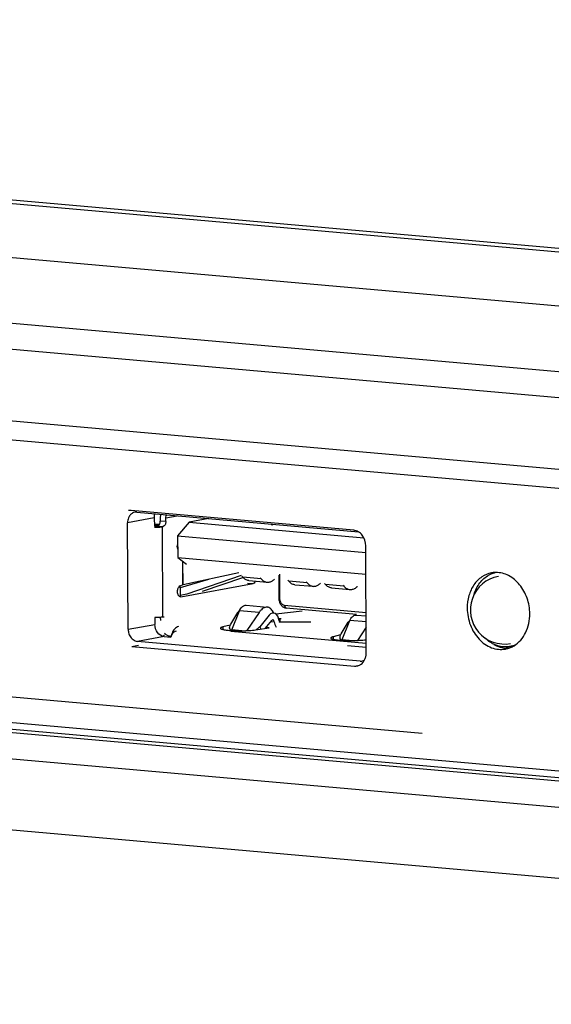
# Model space of a CAD drawing. Header units: millimetres. Extents: x 818 to 1412, y 141 to 561.
# Tile 64 of 86: x 1289.73 to 1295.58, y 288.71 to 299.53. Entities that reach past the tile are written whole.
import ezdxf

# ---------------------------------------------------------------- set-up
doc = ezdxf.new("R2010")
doc.units = ezdxf.units.MM
doc.header["$LTSCALE"] = 61.468
for name, color, linetype in [('00_27_1_DXF_CONTINUOUS_LINE', 7, 'CONTINUOUS'), ('00_37_DXF_CONTINUOUS_LINE', 7, 'CONTINUOUS'), ('180-2-0-USB-DXF_CONTINUOUS_LINE', 7, 'CONTINUOUS'), ('2-US-CONT_1_DXF_CONTINUOUS_LINE', 7, 'CONTINUOUS'), ('2-USB-HSG_1_DXF_CONTINUOUS_LINE', 7, 'CONTINUOUS'), ('BREP_1-8732_DXF_CONTINUOUS_LINE', 7, 'CONTINUOUS'), ('BREP_2-258_1DXF_CONTINUOUS_LINE', 7, 'CONTINUOUS'), ('BREP_22_2_DXF_CONTINUOUS_LINE', 7, 'CONTINUOUS'), ('BREP_22_3_DXF_CONTINUOUS_LINE', 7, 'CONTINUOUS'), ('LPH254205A00DXF_CONTINUOUS_LINE', 7, 'CONTINUOUS'), ('LUE30240-L15DXF_CONTINUOUS_LINE', 7, 'CONTINUOUS'), ('USB_G_AMP_1_DXF_CONTINUOUS_LINE', 7, 'CONTINUOUS')]:
    doc.layers.add(name, color=color, linetype=linetype)

msp = doc.modelspace()

# ---------------------------------------------------------------- linework, layer by layer
at = {"layer": '00_27_1_DXF_CONTINUOUS_LINE', "color": 9, "linetype": 'Continuous'}
msp.add_line((1268.1741, 299.4496), (1330.667, 293.9181), dxfattribs=at)
at = {"layer": '00_37_DXF_CONTINUOUS_LINE', "color": 7, "linetype": 'Continuous'}
for p, q in [((1265.8025, 299.6196), (1332.7447, 293.6943)), ((1306.6632, 295.4046), (1287.4502, 297.1052))]:
    msp.add_line(p, q, dxfattribs=at)
at = {"layer": '180-2-0-USB-DXF_CONTINUOUS_LINE', "color": 7, "linetype": 'Continuous'}
for p, q in [((1291.2776, 294.0598), (1291.2779, 294.0201)), ((1291.3385, 294.0147), (1291.3383, 294.0544)), ((1291.2487, 293.9652), (1291.2414, 293.9638)), ((1291.3021, 293.9584), (1291.3094, 293.9598)), ((1292.1424, 293.4526), (1291.5284, 293.3197)), ((1291.5048, 293.189), (1292.2983, 293.3342)), ((1291.5041, 293.313), (1291.5232, 293.3184)), ((1291.571, 293.2176), (1291.4954, 293.2038)), ((1291.5048, 293.189), (1291.499, 293.1888)), ((1292.0518, 292.8878), (1292.1308, 293.016)), ((1292.5248, 293.0097), (1292.5234, 293.0098)), ((1291.3074, 292.9668), (1291.3147, 292.9682)), ((1291.3147, 292.9682), (1291.3193, 292.9684)), ((1292.4756, 292.9855), (1292.3706, 292.8596)), ((1292.4305, 292.8398), (1292.5049, 292.929)), ((1292.5172, 292.935), (1292.5145, 292.935)), ((1292.9333, 292.9106), (1292.5957, 292.9105)), ((1293.2653, 292.7804), (1293.3443, 292.9086)), ((1292.0431, 292.8356), (1292.0499, 292.8186)), ((1292.4744, 292.846), (1292.4383, 292.8492)), ((1291.3857, 292.7568), (1291.3968, 292.7558)), ((1293.2565, 292.7282), (1293.2633, 292.7112))]:
    msp.add_line(p, q, dxfattribs=at)
at = {"layer": '180-2-0-USB-DXF_CONTINUOUS_LINE', "color": 9, "linetype": 'Continuous'}
for p, q in [((1291.3385, 294.0147), (1291.2779, 294.0201)), ((1291.3383, 294.0544), (1291.4648, 294.0775)), ((1291.2487, 293.9652), (1291.3094, 293.9598)), ((1291.3074, 292.9668), (1291.3021, 293.9584)), ((1291.5218, 293.5809), (1291.5232, 293.3184)), ((1291.5284, 293.3197), (1291.527, 293.5768)), ((1292.2377, 293.3395), (1292.2983, 293.3342)), ((1291.5048, 293.189), (1291.4932, 293.1901)), ((1292.1308, 293.016), (1292.1401, 293.0152)), ((1292.496, 292.9184), (1292.5313, 292.9152)), ((1293.3443, 292.9086), (1293.3535, 292.9078)), ((1292.3706, 292.8596), (1292.3842, 292.8333)), ((1293.5425, 292.6302), (1293.3344, 292.6486))]:
    msp.add_line(p, q, dxfattribs=at)
at = {"layer": '180-2-0-USB-DXF_CONTINUOUS_LINE', "color": 7, "linetype": 'Continuous'}
for centre, radius, start, end in [((1291.4171, 294.062), 0.1394, 166.79308, 170.63532), ((1291.4272, 294.0606), 0.1496, 174.80675, 180.31321), ((1291.425, 294.0608), 0.1474, 174.04, 174.79777), ((1291.4226, 294.0611), 0.1449, 170.63056, 174.04817), ((1291.564, 292.687), 0.18, 159.80829, 160.7697), ((1291.5581, 292.6892), 0.1737, 157.49552, 159.81695)]:
    msp.add_arc(centre, radius, start, end, dxfattribs=at)
for centre, major_axis, ratio, start_param, end_param in [((1292.5088, 294.0036), (0.0028, 0.0248), 0.664934, -3.5802683, -3.1259218), ((1292.5088, 294.0036), (0.0028, 0.0248), 0.664934, -2.966326, -2.3874119), ((1291.5637, 293.3148), (0.05, 0.0021), 0.1766641, 2.3473083, 2.5061739), ((1292.1604, 292.9415), (0.0071, 0.0998), 0.5016923, 0.3894449, 0.7647245), ((1292.5146, 292.9102), (0.0112, 0.0994), 0.664934, 4.9910402, 7.0723943), ((1292.5146, 292.9102), (0.0028, 0.0248), 0.664934, 0.1752666, 0.7892089), ((1292.5146, 292.9102), (0.0028, 0.0248), 0.664934, -1.2921451, 0.0156681), ((1292.5979, 292.9354), (0.0112, 0.0994), 0.664934, -4.4337377, -3.7277187), ((1292.5979, 292.9354), (0.0028, 0.0248), 0.664934, 1.8494476, 3.1772601), ((1293.3738, 292.8341), (0.0071, 0.0998), 0.5016923, 0.3894449, 0.7647245)]:
    msp.add_ellipse(centre, major_axis=major_axis, ratio=ratio, start_param=start_param, end_param=end_param, dxfattribs=at)
for points, knots in [([(1291.2487, 293.9652), (1291.2578, 293.9668), (1291.2696, 293.9805), (1291.2764, 294.0009), (1291.2779, 294.0136), (1291.2779, 294.0201)], [0, 0, 0, 0, 0.4220677, 0.7022798, 1, 1, 1, 1]), ([(1291.3385, 294.0147), (1291.3386, 294.0082), (1291.3371, 293.9955), (1291.3302, 293.9751), (1291.3185, 293.9615), (1291.3094, 293.9598)], [0, 0, 0, 0, 0.2977205, 0.5779326, 1, 1, 1, 1]), ([(1291.3383, 294.0544), (1291.3383, 294.0575), (1291.3391, 294.0694), (1291.3438, 294.0811), (1291.3494, 294.0878)], [0, 0, 0, 0, 0.2640174, 1, 1, 1, 1]), ([(1291.2414, 293.9638), (1291.2395, 293.9635), (1291.2299, 293.9621), (1291.2203, 293.9615), (1291.2127, 293.9612)], [0, 0, 0, 0, 0.2027135, 1, 1, 1, 1]), ([(1291.2127, 293.9514), (1291.2294, 293.9517), (1291.2593, 293.953), (1291.2891, 293.9561), (1291.3021, 293.9584)], [0, 0, 0, 0, 0.5598324, 1, 1, 1, 1]), ([(1291.4694, 293.712), (1291.4664, 293.721), (1291.4637, 293.7406), (1291.4663, 293.7601), (1291.4691, 293.7697)], [0, 0, 0, 0, 0.4872604, 1, 1, 1, 1]), ([(1292.3223, 293.3597), (1292.321, 293.3564), (1292.3161, 293.3457), (1292.3065, 293.3357), (1292.2983, 293.3342)], [0, 0, 0, 0, 0.3009139, 1, 1, 1, 1]), ([(1291.4798, 293.2008), (1291.4736, 293.2093), (1291.4665, 293.2321), (1291.4677, 293.2613), (1291.4748, 293.284), (1291.4841, 293.3014), (1291.4958, 293.3115), (1291.5041, 293.313)], [0, 0, 0, 0, 0.2474647, 0.5355234, 0.6753917, 0.80195, 1, 1, 1, 1]), ([(1291.4933, 293.19), (1291.492, 293.1905), (1291.4868, 293.193), (1291.4825, 293.1972), (1291.4798, 293.2008)], [0, 0, 0, 0, 0.2323467, 1, 1, 1, 1]), ([(1291.2751, 292.9627), (1291.2707, 292.9623), (1291.2517, 292.9608), (1291.2326, 292.96), (1291.218, 292.9598)], [0, 0, 0, 0, 0.2322896, 1, 1, 1, 1]), ([(1291.2837, 292.9293), (1291.2837, 292.9325), (1291.283, 292.944), (1291.2796, 292.9557), (1291.275, 292.9627)], [0, 0, 0, 0, 0.2746432, 1, 1, 1, 1]), ([(1291.3074, 292.9668), (1291.305, 292.9664), (1291.2943, 292.9646), (1291.2835, 292.9634), (1291.2751, 292.9627)], [0, 0, 0, 0, 0.2176203, 1, 1, 1, 1]), ([(1291.3977, 292.7557), (1291.4009, 292.7635), (1291.4082, 292.7779), (1291.4254, 292.8007), (1291.4435, 292.8127), (1291.4557, 292.8149)], [0, 0, 0, 0, 0.2958314, 0.5621079, 1, 1, 1, 1]), ([(1292.0431, 292.8356), (1292.0401, 292.8433), (1292.039, 292.8625), (1292.0466, 292.8794), (1292.0518, 292.8878)], [0, 0, 0, 0, 0.4552305, 1, 1, 1, 1]), ([(1292.0562, 292.8181), (1292.0548, 292.8193), (1292.0493, 292.8243), (1292.0451, 292.8306), (1292.0431, 292.8356)], [0, 0, 0, 0, 0.2593406, 1, 1, 1, 1]), ([(1292.3706, 292.8596), (1292.368, 292.8565), (1292.3563, 292.8437), (1292.3426, 292.8329), (1292.3315, 292.8258)], [0, 0, 0, 0, 0.23573, 1, 1, 1, 1]), ([(1291.324, 292.7879), (1291.3266, 292.7852), (1291.3371, 292.7753), (1291.3496, 292.7675), (1291.3594, 292.7633)], [0, 0, 0, 0, 0.2587988, 1, 1, 1, 1]), ([(1291.3594, 292.7633), (1291.3616, 292.7625), (1291.37, 292.7593), (1291.379, 292.7574), (1291.3857, 292.7568)], [0, 0, 0, 0, 0.2548869, 1, 1, 1, 1]), ([(1293.2565, 292.7282), (1293.2535, 292.7359), (1293.2524, 292.7551), (1293.2601, 292.772), (1293.2653, 292.7804)], [0, 0, 0, 0, 0.4552305, 1, 1, 1, 1]), ([(1293.2697, 292.7107), (1293.2682, 292.7119), (1293.2628, 292.7169), (1293.2586, 292.7232), (1293.2565, 292.7282)], [0, 0, 0, 0, 0.2593406, 1, 1, 1, 1])]:
    msp.add_open_spline(points, degree=3, knots=knots, dxfattribs=at)
msp.add_open_spline([(1291.499, 293.1888), (1291.4971, 293.1889), (1291.4951, 293.1894), (1291.4933, 293.19)], degree=3, dxfattribs=at)
at = {"layer": '2-US-CONT_1_DXF_CONTINUOUS_LINE', "color": 7, "linetype": 'Continuous'}
for p, q in [((1292.1843, 293.4035), (1292.1747, 293.4147)), ((1292.2501, 293.3662), (1292.4523, 293.3482)), ((1292.377, 293.3968), (1292.3865, 293.3856)), ((1292.5331, 293.3819), (1292.5341, 293.3829)), ((1292.6899, 293.3587), (1292.6803, 293.3699)), ((1292.8826, 293.352), (1292.8921, 293.3408)), ((1293.0387, 293.3371), (1293.0397, 293.3381)), ((1293.0944, 293.3229), (1293.0848, 293.3341)), ((1292.7557, 293.3214), (1292.9579, 293.3035)), ((1293.1602, 293.2856), (1293.3624, 293.2677)), ((1293.2871, 293.3162), (1293.2966, 293.305)), ((1293.4432, 293.3013), (1293.4442, 293.3023))]:
    msp.add_line(p, q, dxfattribs=at)
at = {"layer": '2-US-CONT_1_DXF_CONTINUOUS_LINE', "color": 9, "linetype": 'Continuous'}
for p, q in [((1292.3865, 293.3856), (1292.1843, 293.4035)), ((1292.8921, 293.3408), (1292.6899, 293.3587)), ((1293.2966, 293.305), (1293.0944, 293.3229))]:
    msp.add_line(p, q, dxfattribs=at)
at = {"layer": '2-US-CONT_1_DXF_CONTINUOUS_LINE', "color": 7, "linetype": 'Continuous'}
for points, knots in [([(1292.2501, 293.3662), (1292.238, 293.3672), (1292.2127, 293.3757), (1292.1931, 293.3932), (1292.1843, 293.4035)], [0, 0, 0, 0, 0.4731606, 1, 1, 1, 1]), ([(1292.3865, 293.3856), (1292.3953, 293.3753), (1292.4149, 293.3578), (1292.4402, 293.3493), (1292.4523, 293.3482)], [0, 0, 0, 0, 0.5268394, 1, 1, 1, 1]), ([(1292.4523, 293.3482), (1292.4579, 293.3478), (1292.4653, 293.3479), (1292.4727, 293.349), (1292.4745, 293.3493)], [0, 0, 0, 0, 0.7472718, 1, 1, 1, 1]), ([(1292.4745, 293.3493), (1292.485, 293.3512), (1292.5066, 293.3595), (1292.5246, 293.3736), (1292.5331, 293.3819)], [0, 0, 0, 0, 0.4720133, 1, 1, 1, 1]), ([(1292.7557, 293.3214), (1292.7436, 293.3225), (1292.7183, 293.3309), (1292.6987, 293.3484), (1292.6899, 293.3587)], [0, 0, 0, 0, 0.4731606, 1, 1, 1, 1]), ([(1292.8921, 293.3408), (1292.9009, 293.3305), (1292.9205, 293.313), (1292.9458, 293.3046), (1292.9579, 293.3035)], [0, 0, 0, 0, 0.5268394, 1, 1, 1, 1]), ([(1292.9801, 293.3046), (1292.9906, 293.3065), (1293.0122, 293.3148), (1293.0302, 293.3288), (1293.0387, 293.3371)], [0, 0, 0, 0, 0.4720133, 1, 1, 1, 1]), ([(1292.9579, 293.3035), (1292.9635, 293.303), (1292.971, 293.3031), (1292.9783, 293.3042), (1292.9801, 293.3046)], [0, 0, 0, 0, 0.7472718, 1, 1, 1, 1]), ([(1293.1602, 293.2856), (1293.1481, 293.2867), (1293.1228, 293.2951), (1293.1032, 293.3126), (1293.0944, 293.3229)], [0, 0, 0, 0, 0.4731606, 1, 1, 1, 1]), ([(1293.2966, 293.305), (1293.3054, 293.2947), (1293.325, 293.2772), (1293.3503, 293.2688), (1293.3624, 293.2677)], [0, 0, 0, 0, 0.5268394, 1, 1, 1, 1]), ([(1293.3624, 293.2677), (1293.3679, 293.2672), (1293.3754, 293.2673), (1293.3828, 293.2684), (1293.3846, 293.2688)], [0, 0, 0, 0, 0.7472718, 1, 1, 1, 1]), ([(1293.3846, 293.2688), (1293.3951, 293.2707), (1293.4166, 293.2789), (1293.4347, 293.293), (1293.4432, 293.3013)], [0, 0, 0, 0, 0.4720133, 1, 1, 1, 1])]:
    msp.add_open_spline(points, degree=3, knots=knots, dxfattribs=at)
at = {"layer": '2-USB-HSG_1_DXF_CONTINUOUS_LINE', "color": 7, "linetype": 'Continuous'}
for p, q in [((1292.5801, 293.4274), (1292.5815, 293.1698)), ((1292.5883, 293.4353), (1292.5897, 293.1631)), ((1292.6406, 293.0966), (1293.5404, 293.017)), ((1293.4354, 292.9951), (1292.6629, 293.0635))]:
    msp.add_line(p, q, dxfattribs=at)
at = {"layer": '2-USB-HSG_1_DXF_CONTINUOUS_LINE', "color": 9, "linetype": 'Continuous'}
for p, q in [((1292.5897, 293.1631), (1292.5815, 293.1698)), ((1292.6629, 293.0635), (1292.6406, 293.0966))]:
    msp.add_line(p, q, dxfattribs=at)
at = {"layer": '2-USB-HSG_1_DXF_CONTINUOUS_LINE', "color": 7, "linetype": 'Continuous'}
msp.add_arc((1292.7035, 293.1705), 0.122, 180.31508, 183.68729, dxfattribs=at)
for points, knots in [([(1292.5817, 293.1626), (1292.5825, 293.1502), (1292.5878, 293.1259), (1292.6056, 293.0943), (1292.6313, 293.0715), (1292.6525, 293.0644), (1292.6629, 293.0635)], [0, 0, 0, 0, 0.2694677, 0.5309147, 0.7748053, 1, 1, 1, 1]), ([(1292.5897, 293.1631), (1292.5898, 293.155), (1292.5925, 293.1388), (1292.6034, 293.1176), (1292.6199, 293.1021), (1292.6339, 293.0972), (1292.6406, 293.0966)], [0, 0, 0, 0, 0.2685644, 0.5306776, 0.7751718, 1, 1, 1, 1])]:
    msp.add_open_spline(points, degree=3, knots=knots, dxfattribs=at)
at = {"layer": 'BREP_1-8732_DXF_CONTINUOUS_LINE', "color": 7, "linetype": 'Continuous'}
for p, q in [((1295.1534, 292.6492), (1295.1167, 292.6424)), ((1295.1525, 292.6516), (1295.152, 292.6514)), ((1295.1525, 292.6516), (1295.152, 292.6514))]:
    msp.add_line(p, q, dxfattribs=at)
for centre, radius, start, end in [((1295.0193, 293.184), 0.2749, 110.97099, 118.22886), ((1295.0167, 293.1906), 0.2678, 103.13425, 110.94674), ((1295.0687, 292.9044), 0.2663, 280.3744, 288.20511), ((1295.0667, 292.91), 0.2723, 288.36016, 296.59415), ((1295.1057, 292.9104), 0.2656, 280.36562, 283.30963)]:
    msp.add_arc(centre, radius, start, end, dxfattribs=at)
for points, knots in [([(1294.728, 293.2154), (1294.7349, 293.2384), (1294.7521, 293.2826), (1294.7887, 293.3419), (1294.8344, 293.391), (1294.8705, 293.4161), (1294.8893, 293.4262)], [0, 0, 0, 0, 0.2651492, 0.5198991, 0.764309, 1, 1, 1, 1]), ([(1294.9449, 292.6667), (1294.9262, 292.6755), (1294.8897, 292.6972), (1294.8577, 292.7249), (1294.8426, 292.7401)], [0, 0, 0, 0, 0.490438, 1, 1, 1, 1]), ([(1294.9875, 292.6503), (1294.9839, 292.6514), (1294.9694, 292.656), (1294.9553, 292.6618), (1294.9449, 292.6667)], [0, 0, 0, 0, 0.2475611, 1, 1, 1, 1]), ([(1295.1167, 292.6424), (1295.0955, 292.6386), (1295.0517, 292.636), (1295.0085, 292.6439), (1294.9875, 292.6503)], [0, 0, 0, 0, 0.4950013, 1, 1, 1, 1])]:
    msp.add_open_spline(points, degree=3, knots=knots, dxfattribs=at)
at = {"layer": 'BREP_2-258_1DXF_CONTINUOUS_LINE', "color": 7, "linetype": 'Continuous'}
for p, q in [((1330.5403, 293.2911), (1263.5731, 299.2187)), ((1285.3114, 295.5043), (1302.9433, 293.9437)), ((1285.4597, 295.2833), (1303.0916, 293.7226)), ((1327.4744, 287.279), (1261.1139, 293.1529)), ((1303.1089, 290.5031), (1285.477, 292.0637)), ((1285.6239, 292.0906), (1303.2176, 290.5333)), ((1302.9632, 290.2283), (1285.3314, 291.7889))]:
    msp.add_line(p, q, dxfattribs=at)
at = {"layer": 'BREP_2-258_1DXF_CONTINUOUS_LINE', "color": 9, "linetype": 'Continuous'}
for p, q in [((1260.9278, 298.7349), (1327.8951, 292.8074)), ((1327.7495, 292.5326), (1260.7822, 298.4601))]:
    msp.add_line(p, q, dxfattribs=at)
at = {"layer": 'BREP_22_2_DXF_CONTINUOUS_LINE', "color": 7, "linetype": 'Continuous'}
for p, q in [((1291.0187, 294.117), (1293.4573, 293.9012)), ((1290.9245, 292.8319), (1290.9182, 294.002)), ((1291.2121, 294.0558), (1291.2126, 293.9637)), ((1291.218, 292.9598), (1291.2184, 292.8857)), ((1293.4734, 292.4824), (1291.0263, 292.699)), ((1291.3202, 292.7528), (1291.3942, 292.7462)), ((1293.4734, 292.4824), (1293.4949, 292.4833))]:
    msp.add_line(p, q, dxfattribs=at)
at = {"layer": 'BREP_22_2_DXF_CONTINUOUS_LINE', "color": 9, "linetype": 'Continuous'}
for p, q in [((1291.2121, 294.0558), (1290.9182, 294.002)), ((1290.9245, 292.8319), (1291.2184, 292.8857)), ((1291.3202, 292.7528), (1291.0263, 292.699)), ((1286.3465, 292.3822), (1294.156, 291.6909)), ((1303.2778, 290.5983), (1286.2086, 292.1091))]:
    msp.add_line(p, q, dxfattribs=at)
at = {"layer": 'BREP_22_2_DXF_CONTINUOUS_LINE', "color": 7, "linetype": 'Continuous'}
for centre, radius, start, end in [((1291.0141, 294.0311), 0.0869, 117.8376, 126.45296), ((1291.0117, 294.0353), 0.0821, 100.18612, 117.75598), ((1291.0115, 294.0359), 0.0815, 95.31033, 100.10661), ((1291.0115, 294.0358), 0.0816, 84.95352, 95.30015), ((1291.0791, 292.8329), 0.1546, 180.36524, 189.71128)]:
    msp.add_arc(centre, radius, start, end, dxfattribs=at)
for points, knots in [([(1290.9624, 294.101), (1290.9541, 294.0948), (1290.9442, 294.0845), (1290.9368, 294.0727), (1290.935, 294.0696)], [0, 0, 0, 0, 0.7412665, 1, 1, 1, 1]), ([(1290.935, 294.0696), (1290.9322, 294.0647), (1290.9221, 294.0435), (1290.9181, 294.0197), (1290.9182, 294.002)], [0, 0, 0, 0, 0.2413171, 1, 1, 1, 1]), ([(1291.3202, 292.7528), (1291.2925, 292.7552), (1291.2365, 292.7927), (1291.2186, 292.854), (1291.2184, 292.8857)], [0, 0, 0, 0, 0.4671421, 1, 1, 1, 1]), ([(1290.942, 292.7613), (1290.9508, 292.7446), (1290.9741, 292.7154), (1291.0092, 292.7005), (1291.0263, 292.699)], [0, 0, 0, 0, 0.525914, 1, 1, 1, 1])]:
    msp.add_open_spline(points, degree=3, knots=knots, dxfattribs=at)
for points in [[(1291.2121, 294.0558), (1291.212, 294.0705), (1291.2141, 294.0854), (1291.2185, 294.0995)], [(1290.9267, 292.8068), (1290.9294, 292.791), (1290.9345, 292.7755), (1290.942, 292.7613)], [(1293.4949, 292.4834), (1293.5053, 292.4852), (1293.5155, 292.4892), (1293.5244, 292.4949)]]:
    msp.add_open_spline(points, degree=3, dxfattribs=at)
at = {"layer": 'BREP_22_3_DXF_CONTINUOUS_LINE', "color": 7, "linetype": 'Continuous'}
for p, q in [((1293.4042, 293.9197), (1290.9571, 294.1363)), ((1293.5428, 292.5768), (1293.5365, 293.7469)), ((1290.9651, 292.6439), (1293.4122, 292.4273))]:
    msp.add_line(p, q, dxfattribs=at)
at = {"layer": 'BREP_22_3_DXF_CONTINUOUS_LINE', "color": 9, "linetype": 'Continuous'}
for p, q in [((1290.9651, 292.6439), (1291.0385, 292.6574)), ((1293.4122, 292.4273), (1293.4669, 292.4373))]:
    msp.add_line(p, q, dxfattribs=at)
at = {"layer": 'BREP_22_3_DXF_CONTINUOUS_LINE', "color": 7, "linetype": 'Continuous'}
for centre, radius, start, end in [((1294.9688, 293.1801), 0.2754, 92.6721, 100.30768), ((1295.045, 293.1874), 0.2821, 115.2994, 116.08943), ((1295.0437, 293.19), 0.2792, 108.36353, 115.30533), ((1294.9689, 293.1781), 0.2774, 90.08632, 92.67314), ((1293.3504, 292.5757), 0.1924, 351.01428, 0.34737), ((1295.113, 292.9595), 0.3385, 240.17392, 245.86009), ((1295.1076, 292.9478), 0.3255, 245.88394, 248.06851), ((1295.1024, 292.9343), 0.3111, 248.03395, 255.1384), ((1295.0231, 292.8842), 0.2738, 280.32303, 288.40936), ((1295.1758, 292.9407), 0.3174, 252.66514, 254.2296), ((1295.1735, 292.932), 0.3084, 254.21076, 260.05724), ((1295.0223, 292.8865), 0.2762, 288.41737, 290.86792), ((1295.0194, 292.8936), 0.2839, 290.89822, 298.81166), ((1295.0157, 292.9006), 0.2918, 298.79174, 301.28824), ((1293.3614, 292.574), 0.1812, 346.11393, 350.97389), ((1293.4178, 292.5397), 0.1137, 300.40531, 306.28425)]:
    msp.add_arc(centre, radius, start, end, dxfattribs=at)
for points in [[(1290.9571, 294.1363), (1290.9476, 294.1372), (1290.938, 294.1367), (1290.9287, 294.135)], [(1295.0226, 292.6336), (1295.0507, 292.6262), (1295.0804, 292.6228), (1295.1094, 292.6242)], [(1293.5049, 292.4663), (1293.5125, 292.475), (1293.5191, 292.4849), (1293.5243, 292.4953)], [(1293.5243, 292.4953), (1293.53, 292.5064), (1293.5344, 292.5184), (1293.5374, 292.5305)], [(1293.4122, 292.4273), (1293.4216, 292.4265), (1293.4313, 292.4269), (1293.4406, 292.4286)], [(1293.4406, 292.4286), (1293.4527, 292.4308), (1293.4647, 292.4353), (1293.4753, 292.4416)], [(1293.4851, 292.448), (1293.4923, 292.4533), (1293.499, 292.4595), (1293.5049, 292.4663)]]:
    msp.add_open_spline(points, degree=3, dxfattribs=at)
for points, knots in [([(1293.5365, 293.7469), (1293.5363, 293.7882), (1293.5163, 293.8511), (1293.4581, 293.9054), (1293.4218, 293.9181), (1293.4042, 293.9197)], [0, 0, 0, 0, 0.5274857, 0.7736731, 1, 1, 1, 1]), ([(1294.9195, 293.4511), (1294.8816, 293.4442), (1294.8059, 293.4125), (1294.7184, 293.3221), (1294.6634, 293.2009), (1294.6517, 293.1099), (1294.652, 293.0634)], [0, 0, 0, 0, 0.2274223, 0.4674213, 0.7257841, 1, 1, 1, 1]), ([(1295.3396, 293.0026), (1295.3393, 293.0604), (1295.3195, 293.1751), (1295.2387, 293.3238), (1295.1173, 293.4285), (1295.0163, 293.4556), (1294.9684, 293.4555)], [0, 0, 0, 0, 0.2701661, 0.532892, 0.7764375, 1, 1, 1, 1]), ([(1294.652, 293.0634), (1294.6523, 293.0006), (1294.6755, 292.8763), (1294.7697, 292.7194), (1294.9098, 292.6181), (1295.0219, 292.6058), (1295.0721, 292.6149)], [0, 0, 0, 0, 0.2731336, 0.5367058, 0.7780446, 1, 1, 1, 1]), ([(1295.1672, 292.6513), (1295.2217, 292.6844), (1295.3136, 292.7942), (1295.34, 292.9315), (1295.3396, 293.0026)], [0, 0, 0, 0, 0.4730097, 1, 1, 1, 1])]:
    msp.add_open_spline(points, degree=3, knots=knots, dxfattribs=at)
at = {"layer": 'LPH254205A00DXF_CONTINUOUS_LINE', "color": 7, "linetype": 'Continuous'}
msp.add_line((1291.309, 292.7552), (1291.324, 292.7698), dxfattribs=at)
at = {"layer": 'LUE30240-L15DXF_CONTINUOUS_LINE', "color": 7, "linetype": 'Continuous'}
msp.add_arc((1295.062, 293.0443), 0.375, 100.36443, 280.36443, dxfattribs=at)
at = {"layer": 'USB_G_AMP_1_DXF_CONTINUOUS_LINE', "color": 7, "linetype": 'Continuous'}
for p, q in [((1291.5953, 294.007), (1291.4686, 293.8597)), ((1291.8127, 294.0467), (1291.5953, 294.007)), ((1291.5953, 294.007), (1293.5145, 293.8371)), ((1291.4686, 293.8597), (1291.4699, 293.6218)), ((1291.4686, 293.8597), (1293.5369, 293.6767)), ((1291.4699, 293.6218), (1291.5672, 293.5452)), ((1291.4699, 293.6218), (1293.5382, 293.4387)), ((1291.8079, 293.3802), (1291.4953, 293.2883)), ((1292.167, 293.4237), (1291.571, 293.2176)), ((1291.7425, 293.249), (1292.1855, 293.4022)), ((1291.495, 293.2884), (1291.4955, 293.1895)), ((1291.4953, 293.2883), (1291.4952, 293.3093)), ((1292.065, 292.8252), (1292.148, 293.0352)), ((1292.2213, 293.0953), (1292.453, 293.0748)), ((1292.3639, 293.0161), (1292.2309, 292.817)), ((1292.5478, 293.0008), (1292.8366, 293.0361)), ((1292.5934, 292.9465), (1292.5875, 292.9466)), ((1292.6078, 292.9473), (1292.5934, 292.9465)), ((1293.2784, 292.7178), (1293.3614, 292.9278)), ((1293.4348, 292.9879), (1293.5406, 292.9785)), ((1292.046, 292.8768), (1291.9652, 292.857)), ((1292.1756, 292.8154), (1292.065, 292.8252)), ((1292.326, 292.8251), (1292.4744, 292.846)), ((1293.5413, 292.8547), (1293.4443, 292.7096)), ((1293.2595, 292.7693), (1293.1787, 292.7496)), ((1293.2784, 292.7178), (1293.3891, 292.708))]:
    msp.add_line(p, q, dxfattribs=at)
at = {"layer": 'USB_G_AMP_1_DXF_CONTINUOUS_LINE', "color": 9, "linetype": 'Continuous'}
for p, q in [((1292.3639, 293.0161), (1292.148, 293.0352)), ((1292.5934, 292.9464), (1292.5924, 292.9113)), ((1293.541, 292.9119), (1293.3614, 292.9278)), ((1291.9652, 292.857), (1291.9654, 292.8294)), ((1292.0526, 292.8118), (1293.5422, 292.6799)), ((1293.1787, 292.7496), (1293.1788, 292.722))]:
    msp.add_line(p, q, dxfattribs=at)
at = {"layer": 'USB_G_AMP_1_DXF_CONTINUOUS_LINE', "color": 7, "linetype": 'Continuous'}
for centre, radius, start, end in [((1291.2132, 295.122), 1.1464, 269.96861, 272.60452), ((1292.2798, 292.9832), 0.1417, 154.38124, 158.46183), ((1292.5569, 292.8873), 0.232, 144.00497, 146.27562), ((1292.3477, 292.9261), 0.1968, 25.30076, 29.27562), ((1293.4932, 292.8758), 0.1417, 154.38124, 158.46183), ((1292.1402, 294.1308), 1.3153, 266.69696, 267.1167), ((1292.159, 294.3828), 1.5675, 272.2296, 272.47295), ((1291.6387, 292.6964), 0.2492, 166.20408, 166.55673), ((1291.6357, 292.6972), 0.2461, 165.05308, 166.20583), ((1293.3536, 294.0233), 1.3153, 266.69696, 267.1167), ((1293.3724, 294.2754), 1.5675, 272.2296, 272.47295)]:
    msp.add_arc(centre, radius, start, end, dxfattribs=at)
for points, knots in [([(1291.2125, 293.9859), (1291.2232, 293.9859), (1291.2431, 293.9863), (1291.263, 293.9878), (1291.2721, 293.9891)], [0, 0, 0, 0, 0.539373, 1, 1, 1, 1]), ([(1292.152, 293.0445), (1292.1559, 293.0525), (1292.1646, 293.067), (1292.1817, 293.0841), (1292.201, 293.0943), (1292.2148, 293.0958), (1292.2213, 293.0953)], [0, 0, 0, 0, 0.293568, 0.5539641, 0.78557, 1, 1, 1, 1]), ([(1292.453, 293.0748), (1292.4457, 293.0754), (1292.4303, 293.0738), (1292.4081, 293.0636), (1292.3872, 293.0464), (1292.375, 293.0318), (1292.3692, 293.0236)], [0, 0, 0, 0, 0.2131091, 0.4448219, 0.7062173, 1, 1, 1, 1]), ([(1292.5193, 293.0223), (1292.5152, 293.0297), (1292.5063, 293.0431), (1292.4903, 293.0596), (1292.4724, 293.0708), (1292.4594, 293.0742), (1292.453, 293.0748)], [0, 0, 0, 0, 0.2883343, 0.5472329, 0.7809814, 1, 1, 1, 1]), ([(1293.3655, 292.9371), (1293.3693, 292.9451), (1293.3781, 292.9596), (1293.3952, 292.9767), (1293.4145, 292.9868), (1293.4283, 292.9884), (1293.4348, 292.9879)], [0, 0, 0, 0, 0.293568, 0.5539641, 0.78557, 1, 1, 1, 1]), ([(1291.4795, 292.8625), (1291.4706, 292.8609), (1291.4546, 292.8537), (1291.4354, 292.8364), (1291.4138, 292.8069), (1291.4031, 292.7798), (1291.3979, 292.7606)], [0, 0, 0, 0, 0.2001126, 0.3715065, 0.5636154, 1, 1, 1, 1]), ([(1291.9652, 292.857), (1291.9613, 292.8561), (1291.9544, 292.8542), (1291.9458, 292.8508), (1291.9402, 292.8476), (1291.9381, 292.8444), (1291.9381, 292.8431)], [0, 0, 0, 0, 0.3852331, 0.6759473, 0.8738878, 1, 1, 1, 1]), ([(1291.9381, 292.8431), (1291.9382, 292.8415), (1291.94, 292.8391), (1291.9433, 292.8368), (1291.949, 292.834), (1291.9588, 292.8309), (1291.9735, 292.8275), (1291.9918, 292.8244), (1292.0225, 292.8205), (1292.0471, 292.8187), (1292.0644, 292.8177)], [0, 0, 0, 0, 0.034942, 0.0606228, 0.0931297, 0.1796419, 0.2948104, 0.4371198, 0.6041777, 1, 1, 1, 1]), ([(1292.074, 292.8171), (1292.0858, 292.8165), (1292.1344, 292.8147), (1292.1831, 292.815), (1292.2199, 292.8165)], [0, 0, 0, 0, 0.2418956, 1, 1, 1, 1]), ([(1292.2266, 292.8167), (1292.2358, 292.8171), (1292.269, 292.8189), (1292.3022, 292.8217), (1292.326, 292.8251)], [0, 0, 0, 0, 0.2772468, 1, 1, 1, 1]), ([(1293.1787, 292.7496), (1293.1747, 292.7487), (1293.1678, 292.7468), (1293.1592, 292.7434), (1293.1536, 292.7402), (1293.1516, 292.737), (1293.1516, 292.7357)], [0, 0, 0, 0, 0.3852331, 0.6759473, 0.8738878, 1, 1, 1, 1]), ([(1293.1516, 292.7357), (1293.1516, 292.7341), (1293.1534, 292.7317), (1293.1567, 292.7294), (1293.1625, 292.7266), (1293.1722, 292.7234), (1293.1869, 292.7201), (1293.2053, 292.717), (1293.2359, 292.7131), (1293.2605, 292.7113), (1293.2779, 292.7103)], [0, 0, 0, 0, 0.034942, 0.0606228, 0.0931297, 0.1796419, 0.2948104, 0.4371198, 0.6041777, 1, 1, 1, 1]), ([(1293.2875, 292.7097), (1293.2992, 292.7091), (1293.3478, 292.7073), (1293.3965, 292.7076), (1293.4334, 292.7091)], [0, 0, 0, 0, 0.2418956, 1, 1, 1, 1]), ([(1293.44, 292.7093), (1293.4493, 292.7097), (1293.4825, 292.7115), (1293.5157, 292.7143), (1293.5395, 292.7177)], [0, 0, 0, 0, 0.2772468, 1, 1, 1, 1])]:
    msp.add_open_spline(points, degree=3, knots=knots, dxfattribs=at)
msp.add_open_spline([(1292.5876, 292.9466), (1292.5845, 292.9468), (1292.5815, 292.9474), (1292.5786, 292.9483)], degree=3, dxfattribs=at)

doc.saveas('drawing.dxf')
